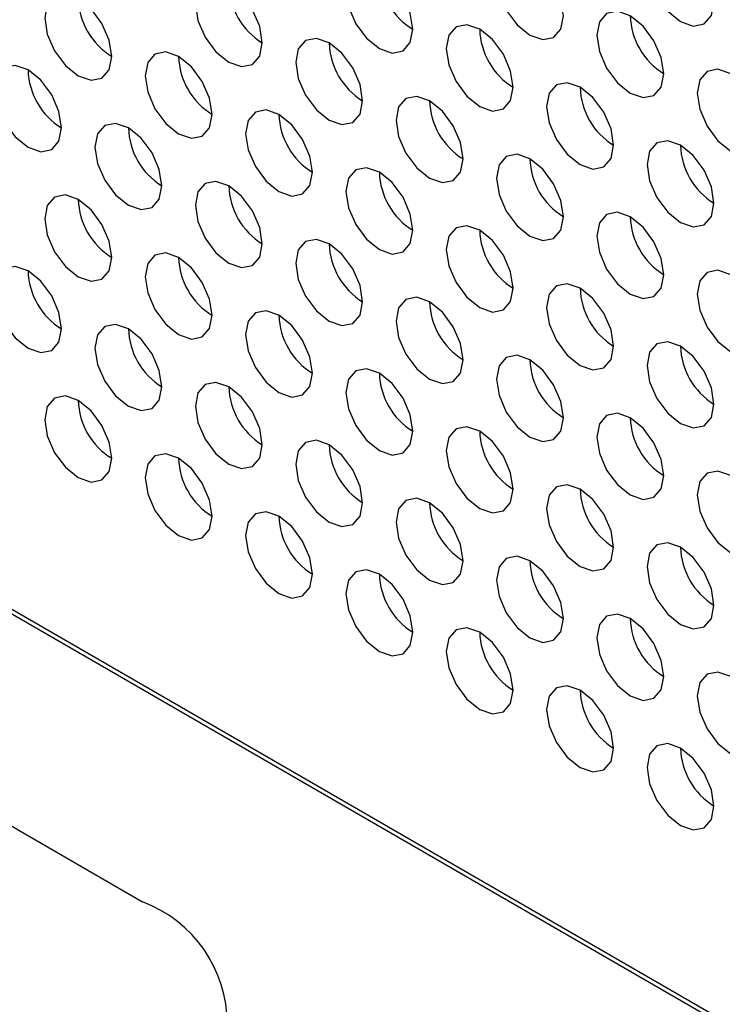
# Model space of a CAD drawing. Header units: millimetres. Extents: x 256 to 1374, y 313 to 1176.
# Tile 116 of 212: x 1070.83 to 1075.78, y 929.4 to 936.34. Entities that reach past the tile are written whole.
import ezdxf

# ---------------------------------------------------------------- set-up
doc = ezdxf.new("R2010")
doc.units = ezdxf.units.MM

msp = doc.modelspace()

# ---------------------------------------------------------------- linework, layer by layer
at = {"color": 7, "linetype": 'Continuous', "lineweight": 30}
for p, q in [((1049.6204, 942.8644), (1071.6939, 930.1217)), ((1054.7836, 941.3798), (1097.0967, 916.9529)), ((1054.8588, 941.3688), (1097.0967, 916.9854))]:
    msp.add_line(p, q, dxfattribs=at)
at = {"color": 7, "linetype": 'Continuous', "lineweight": 30, "flags": 128}
for points in [[(1075.7185, 936.4579), (1075.7005, 936.5724), (1075.6494, 936.6902), (1075.573, 936.7934), (1075.4828, 936.8662), (1075.3926, 936.8975), (1075.3161, 936.8827), (1075.265, 936.8239), (1075.2471, 936.7301), (1075.265, 936.6155), (1075.3161, 936.4977), (1075.3926, 936.3946), (1075.4828, 936.3218), (1075.573, 936.2905), (1075.6494, 936.3053), (1075.7005, 936.3641), (1075.7185, 936.4579)], [(1074.6578, 936.3626), (1074.6399, 936.4771), (1074.5888, 936.5949), (1074.5123, 936.698), (1074.4221, 936.7708), (1074.3319, 936.8022), (1074.2554, 936.7873), (1074.2044, 936.7285), (1074.1864, 936.6347), (1074.2044, 936.5202), (1074.2554, 936.4024), (1074.3319, 936.2992), (1074.4221, 936.2264), (1074.5123, 936.1951), (1074.5888, 936.2099), (1074.6399, 936.2688), (1074.6578, 936.3626)], [(1073.5972, 936.2672), (1073.5792, 936.3817), (1073.5281, 936.4995), (1073.4517, 936.6027), (1073.3615, 936.6754), (1073.2713, 936.7068), (1073.1948, 936.6919), (1073.1437, 936.6331), (1073.1258, 936.5393), (1073.1437, 936.4248), (1073.1948, 936.307), (1073.2713, 936.2039), (1073.3615, 936.1311), (1073.4517, 936.0997), (1073.5281, 936.1146), (1073.5792, 936.1734), (1073.5972, 936.2672)], [(1072.5365, 936.1718), (1072.5186, 936.2863), (1072.4675, 936.4041), (1072.391, 936.5073), (1072.3008, 936.5801), (1072.2106, 936.6114), (1072.1341, 936.5966), (1072.083, 936.5378), (1072.0651, 936.444), (1072.083, 936.3295), (1072.1341, 936.2117), (1072.2106, 936.1085), (1072.3008, 936.0357), (1072.391, 936.0044), (1072.4675, 936.0192), (1072.5186, 936.078), (1072.5365, 936.1718)], [(1071.4758, 936.0765), (1071.4579, 936.191), (1071.4068, 936.3088), (1071.3303, 936.4119), (1071.2401, 936.4847), (1071.1499, 936.5161), (1071.0735, 936.5012), (1071.0224, 936.4424), (1071.0044, 936.3486), (1071.0224, 936.2341), (1071.0735, 936.1163), (1071.1499, 936.0131), (1071.2401, 935.9404), (1071.3303, 935.909), (1071.4068, 935.9239), (1071.4579, 935.9827), (1071.4758, 936.0765)], [(1075.3649, 935.9544), (1075.347, 936.0689), (1075.2959, 936.1867), (1075.2194, 936.2898), (1075.1292, 936.3626), (1075.039, 936.394), (1074.9626, 936.3791), (1074.9115, 936.3203), (1074.8935, 936.2265), (1074.9115, 936.112), (1074.9626, 935.9942), (1075.039, 935.891), (1075.1292, 935.8182), (1075.2194, 935.7869), (1075.2959, 935.8017), (1075.347, 935.8606), (1075.3649, 935.9544)], [(1074.3043, 935.859), (1074.2863, 935.9735), (1074.2352, 936.0913), (1074.1588, 936.1945), (1074.0686, 936.2672), (1073.9784, 936.2986), (1073.9019, 936.2837), (1073.8508, 936.2249), (1073.8329, 936.1311), (1073.8508, 936.0166), (1073.9019, 935.8988), (1073.9784, 935.7957), (1074.0686, 935.7229), (1074.1588, 935.6915), (1074.2352, 935.7064), (1074.2863, 935.7652), (1074.3043, 935.859)], [(1073.2436, 935.7636), (1073.2257, 935.8781), (1073.1746, 935.9959), (1073.0981, 936.0991), (1073.0079, 936.1719), (1072.9177, 936.2032), (1072.8412, 936.1884), (1072.7901, 936.1296), (1072.7722, 936.0358), (1072.7901, 935.9212), (1072.8412, 935.8034), (1072.9177, 935.7003), (1073.0079, 935.6275), (1073.0981, 935.5962), (1073.1746, 935.611), (1073.2257, 935.6698), (1073.2436, 935.7636)], [(1072.1829, 935.6683), (1072.165, 935.7828), (1072.1139, 935.9006), (1072.0374, 936.0037), (1071.9472, 936.0765), (1071.857, 936.1079), (1071.7806, 936.093), (1071.7295, 936.0342), (1071.7115, 935.9404), (1071.7295, 935.8259), (1071.7806, 935.7081), (1071.857, 935.6049), (1071.9472, 935.5321), (1072.0374, 935.5008), (1072.1139, 935.5157), (1072.165, 935.5745), (1072.1829, 935.6683)], [(1071.1223, 935.5729), (1071.1043, 935.6874), (1071.0532, 935.8052), (1070.9768, 935.9084), (1070.8866, 935.9811), (1070.7964, 936.0125), (1070.7199, 935.9976), (1070.6688, 935.9388), (1070.6509, 935.845), (1070.6688, 935.7305), (1070.7199, 935.6127), (1070.7964, 935.5096), (1070.8866, 935.4368), (1070.9768, 935.4054), (1071.0532, 935.4203), (1071.1043, 935.4791), (1071.1223, 935.5729)], [(1076.072, 935.5461), (1076.0541, 935.6607), (1076.003, 935.7785), (1075.9265, 935.8816), (1075.8363, 935.9544), (1075.7461, 935.9858), (1075.6697, 935.9709), (1075.6186, 935.9121), (1075.6006, 935.8183), (1075.6186, 935.7038), (1075.6697, 935.586), (1075.7461, 935.4828), (1075.8363, 935.41), (1075.9265, 935.3787), (1076.003, 935.3935), (1076.0541, 935.4523), (1076.072, 935.5461)], [(1075.0114, 935.4508), (1074.9934, 935.5653), (1074.9423, 935.6831), (1074.8659, 935.7862), (1074.7757, 935.859), (1074.6855, 935.8904), (1074.609, 935.8755), (1074.5579, 935.8167), (1074.54, 935.7229), (1074.5579, 935.6084), (1074.609, 935.4906), (1074.6855, 935.3875), (1074.7757, 935.3147), (1074.8659, 935.2833), (1074.9423, 935.2982), (1074.9934, 935.357), (1075.0114, 935.4508)], [(1073.9507, 935.3554), (1073.9328, 935.4699), (1073.8817, 935.5877), (1073.8052, 935.6909), (1073.715, 935.7637), (1073.6248, 935.795), (1073.5483, 935.7802), (1073.4972, 935.7214), (1073.4793, 935.6276), (1073.4972, 935.513), (1073.5483, 935.3952), (1073.6248, 935.2921), (1073.715, 935.2193), (1073.8052, 935.188), (1073.8817, 935.2028), (1073.9328, 935.2616), (1073.9507, 935.3554)], [(1072.89, 935.2601), (1072.8721, 935.3746), (1072.821, 935.4924), (1072.7445, 935.5955), (1072.6543, 935.6683), (1072.5641, 935.6997), (1072.4877, 935.6848), (1072.4366, 935.626), (1072.4186, 935.5322), (1072.4366, 935.4177), (1072.4877, 935.2999), (1072.5641, 935.1967), (1072.6543, 935.1239), (1072.7445, 935.0926), (1072.821, 935.1075), (1072.8721, 935.1663), (1072.89, 935.2601)], [(1071.8294, 935.1647), (1071.8114, 935.2792), (1071.7604, 935.397), (1071.6839, 935.5002), (1071.5937, 935.5729), (1071.5035, 935.6043), (1071.427, 935.5894), (1071.3759, 935.5306), (1071.358, 935.4368), (1071.3759, 935.3223), (1071.427, 935.2045), (1071.5035, 935.1014), (1071.5937, 935.0286), (1071.6839, 934.9972), (1071.7604, 935.0121), (1071.8114, 935.0709), (1071.8294, 935.1647)], [(1075.7185, 935.0426), (1075.7005, 935.1571), (1075.6494, 935.2749), (1075.573, 935.378), (1075.4828, 935.4508), (1075.3926, 935.4822), (1075.3161, 935.4673), (1075.265, 935.4085), (1075.2471, 935.3147), (1075.265, 935.2002), (1075.3161, 935.0824), (1075.3926, 934.9793), (1075.4828, 934.9065), (1075.573, 934.8751), (1075.6494, 934.89), (1075.7005, 934.9488), (1075.7185, 935.0426)], [(1074.6578, 934.9472), (1074.6399, 935.0617), (1074.5888, 935.1795), (1074.5123, 935.2827), (1074.4221, 935.3555), (1074.3319, 935.3868), (1074.2554, 935.372), (1074.2044, 935.3132), (1074.1864, 935.2194), (1074.2044, 935.1048), (1074.2554, 934.987), (1074.3319, 934.8839), (1074.4221, 934.8111), (1074.5123, 934.7798), (1074.5888, 934.7946), (1074.6399, 934.8534), (1074.6578, 934.9472)], [(1073.5972, 934.8519), (1073.5792, 934.9664), (1073.5281, 935.0842), (1073.4517, 935.1873), (1073.3615, 935.2601), (1073.2713, 935.2915), (1073.1948, 935.2766), (1073.1437, 935.2178), (1073.1258, 935.124), (1073.1437, 935.0095), (1073.1948, 934.8917), (1073.2713, 934.7885), (1073.3615, 934.7157), (1073.4517, 934.6844), (1073.5281, 934.6992), (1073.5792, 934.7581), (1073.5972, 934.8519)], [(1072.5365, 934.7565), (1072.5186, 934.871), (1072.4675, 934.9888), (1072.391, 935.092), (1072.3008, 935.1647), (1072.2106, 935.1961), (1072.1341, 935.1812), (1072.083, 935.1224), (1072.0651, 935.0286), (1072.083, 934.9141), (1072.1341, 934.7963), (1072.2106, 934.6932), (1072.3008, 934.6204), (1072.391, 934.589), (1072.4675, 934.6039), (1072.5186, 934.6627), (1072.5365, 934.7565)], [(1071.4758, 934.6611), (1071.4579, 934.7756), (1071.4068, 934.8934), (1071.3303, 934.9966), (1071.2401, 935.0694), (1071.1499, 935.1007), (1071.0735, 935.0859), (1071.0224, 935.0271), (1071.0044, 934.9333), (1071.0224, 934.8187), (1071.0735, 934.701), (1071.1499, 934.5978), (1071.2401, 934.525), (1071.3303, 934.4937), (1071.4068, 934.5085), (1071.4579, 934.5673), (1071.4758, 934.6611)], [(1075.3649, 934.539), (1075.347, 934.6535), (1075.2959, 934.7713), (1075.2194, 934.8745), (1075.1292, 934.9473), (1075.039, 934.9786), (1074.9626, 934.9638), (1074.9115, 934.905), (1074.8935, 934.8112), (1074.9115, 934.6966), (1074.9626, 934.5788), (1075.039, 934.4757), (1075.1292, 934.4029), (1075.2194, 934.3715), (1075.2959, 934.3864), (1075.347, 934.4452), (1075.3649, 934.539)], [(1074.3043, 934.4437), (1074.2863, 934.5582), (1074.2352, 934.676), (1074.1588, 934.7791), (1074.0686, 934.8519), (1073.9784, 934.8833), (1073.9019, 934.8684), (1073.8508, 934.8096), (1073.8329, 934.7158), (1073.8508, 934.6013), (1073.9019, 934.4835), (1073.9784, 934.3803), (1074.0686, 934.3075), (1074.1588, 934.2762), (1074.2352, 934.291), (1074.2863, 934.3499), (1074.3043, 934.4437)], [(1073.2436, 934.3483), (1073.2257, 934.4628), (1073.1746, 934.5806), (1073.0981, 934.6837), (1073.0079, 934.7565), (1072.9177, 934.7879), (1072.8412, 934.773), (1072.7901, 934.7142), (1072.7722, 934.6204), (1072.7901, 934.5059), (1072.8412, 934.3881), (1072.9177, 934.285), (1073.0079, 934.2122), (1073.0981, 934.1808), (1073.1746, 934.1957), (1073.2257, 934.2545), (1073.2436, 934.3483)], [(1072.1829, 934.2529), (1072.165, 934.3674), (1072.1139, 934.4852), (1072.0374, 934.5884), (1071.9472, 934.6612), (1071.857, 934.6925), (1071.7806, 934.6777), (1071.7295, 934.6189), (1071.7115, 934.5251), (1071.7295, 934.4105), (1071.7806, 934.2928), (1071.857, 934.1896), (1071.9472, 934.1168), (1072.0374, 934.0855), (1072.1139, 934.1003), (1072.165, 934.1591), (1072.1829, 934.2529)], [(1071.1223, 934.1576), (1071.1043, 934.2721), (1071.0532, 934.3899), (1070.9768, 934.493), (1070.8866, 934.5658), (1070.7964, 934.5972), (1070.7199, 934.5823), (1070.6688, 934.5235), (1070.6509, 934.4297), (1070.6688, 934.3152), (1070.7199, 934.1974), (1070.7964, 934.0942), (1070.8866, 934.0215), (1070.9768, 933.9901), (1071.0532, 934.005), (1071.1043, 934.0638), (1071.1223, 934.1576)], [(1076.072, 934.1308), (1076.0541, 934.2453), (1076.003, 934.3631), (1075.9265, 934.4663), (1075.8363, 934.5391), (1075.7461, 934.5704), (1075.6697, 934.5556), (1075.6186, 934.4967), (1075.6006, 934.4029), (1075.6186, 934.2884), (1075.6697, 934.1706), (1075.7461, 934.0675), (1075.8363, 933.9947), (1075.9265, 933.9633), (1076.003, 933.9782), (1076.0541, 934.037), (1076.072, 934.1308)], [(1075.0114, 934.0354), (1074.9934, 934.15), (1074.9423, 934.2678), (1074.8659, 934.3709), (1074.7757, 934.4437), (1074.6855, 934.475), (1074.609, 934.4602), (1074.5579, 934.4014), (1074.54, 934.3076), (1074.5579, 934.1931), (1074.609, 934.0753), (1074.6855, 933.9721), (1074.7757, 933.8993), (1074.8659, 933.868), (1074.9423, 933.8828), (1074.9934, 933.9416), (1075.0114, 934.0354)], [(1073.9507, 933.9401), (1073.9328, 934.0546), (1073.8817, 934.1724), (1073.8052, 934.2755), (1073.715, 934.3483), (1073.6248, 934.3797), (1073.5483, 934.3648), (1073.4972, 934.306), (1073.4793, 934.2122), (1073.4972, 934.0977), (1073.5483, 933.9799), (1073.6248, 933.8768), (1073.715, 933.804), (1073.8052, 933.7726), (1073.8817, 933.7875), (1073.9328, 933.8463), (1073.9507, 933.9401)], [(1072.89, 933.8447), (1072.8721, 933.9592), (1072.821, 934.077), (1072.7445, 934.1802), (1072.6543, 934.253), (1072.5641, 934.2843), (1072.4877, 934.2695), (1072.4366, 934.2107), (1072.4186, 934.1169), (1072.4366, 934.0023), (1072.4877, 933.8845), (1072.5641, 933.7814), (1072.6543, 933.7086), (1072.7445, 933.6773), (1072.821, 933.6921), (1072.8721, 933.7509), (1072.89, 933.8447)], [(1071.8294, 933.7494), (1071.8114, 933.8639), (1071.7604, 933.9817), (1071.6839, 934.0848), (1071.5937, 934.1576), (1071.5035, 934.189), (1071.427, 934.1741), (1071.3759, 934.1153), (1071.358, 934.0215), (1071.3759, 933.907), (1071.427, 933.7892), (1071.5035, 933.686), (1071.5937, 933.6132), (1071.6839, 933.5819), (1071.7604, 933.5968), (1071.8114, 933.6556), (1071.8294, 933.7494)], [(1075.7185, 933.6272), (1075.7005, 933.7418), (1075.6494, 933.8596), (1075.573, 933.9627), (1075.4828, 934.0355), (1075.3926, 934.0668), (1075.3161, 934.052), (1075.265, 933.9932), (1075.2471, 933.8994), (1075.265, 933.7849), (1075.3161, 933.6671), (1075.3926, 933.5639), (1075.4828, 933.4911), (1075.573, 933.4598), (1075.6494, 933.4746), (1075.7005, 933.5334), (1075.7185, 933.6272)], [(1074.6578, 933.5319), (1074.6399, 933.6464), (1074.5888, 933.7642), (1074.5123, 933.8673), (1074.4221, 933.9401), (1074.3319, 933.9715), (1074.2554, 933.9566), (1074.2044, 933.8978), (1074.1864, 933.804), (1074.2044, 933.6895), (1074.2554, 933.5717), (1074.3319, 933.4686), (1074.4221, 933.3958), (1074.5123, 933.3644), (1074.5888, 933.3793), (1074.6399, 933.4381), (1074.6578, 933.5319)], [(1073.5972, 933.4365), (1073.5792, 933.551), (1073.5281, 933.6688), (1073.4517, 933.772), (1073.3615, 933.8448), (1073.2713, 933.8761), (1073.1948, 933.8613), (1073.1437, 933.8025), (1073.1258, 933.7087), (1073.1437, 933.5941), (1073.1948, 933.4763), (1073.2713, 933.3732), (1073.3615, 933.3004), (1073.4517, 933.2691), (1073.5281, 933.2839), (1073.5792, 933.3427), (1073.5972, 933.4365)], [(1072.5365, 933.3412), (1072.5186, 933.4557), (1072.4675, 933.5735), (1072.391, 933.6766), (1072.3008, 933.7494), (1072.2106, 933.7808), (1072.1341, 933.7659), (1072.083, 933.7071), (1072.0651, 933.6133), (1072.083, 933.4988), (1072.1341, 933.381), (1072.2106, 933.2778), (1072.3008, 933.205), (1072.391, 933.1737), (1072.4675, 933.1885), (1072.5186, 933.2474), (1072.5365, 933.3412)], [(1071.4758, 933.2458), (1071.4579, 933.3603), (1071.4068, 933.4781), (1071.3303, 933.5813), (1071.2401, 933.654), (1071.1499, 933.6854), (1071.0735, 933.6705), (1071.0224, 933.6117), (1071.0044, 933.5179), (1071.0224, 933.4034), (1071.0735, 933.2856), (1071.1499, 933.1825), (1071.2401, 933.1097), (1071.3303, 933.0783), (1071.4068, 933.0932), (1071.4579, 933.152), (1071.4758, 933.2458)], [(1075.3649, 933.1237), (1075.347, 933.2382), (1075.2959, 933.356), (1075.2194, 933.4591), (1075.1292, 933.5319), (1075.039, 933.5633), (1074.9626, 933.5484), (1074.9115, 933.4896), (1074.8935, 933.3958), (1074.9115, 933.2813), (1074.9626, 933.1635), (1075.039, 933.0604), (1075.1292, 932.9876), (1075.2194, 932.9562), (1075.2959, 932.9711), (1075.347, 933.0299), (1075.3649, 933.1237)], [(1074.3043, 933.0283), (1074.2863, 933.1428), (1074.2352, 933.2606), (1074.1588, 933.3638), (1074.0686, 933.4366), (1073.9784, 933.4679), (1073.9019, 933.4531), (1073.8508, 933.3943), (1073.8329, 933.3005), (1073.8508, 933.1859), (1073.9019, 933.0681), (1073.9784, 932.965), (1074.0686, 932.8922), (1074.1588, 932.8608), (1074.2352, 932.8757), (1074.2863, 932.9345), (1074.3043, 933.0283)], [(1073.2436, 932.933), (1073.2257, 933.0475), (1073.1746, 933.1653), (1073.0981, 933.2684), (1073.0079, 933.3412), (1072.9177, 933.3726), (1072.8412, 933.3577), (1072.7901, 933.2989), (1072.7722, 933.2051), (1072.7901, 933.0906), (1072.8412, 932.9728), (1072.9177, 932.8696), (1073.0079, 932.7968), (1073.0981, 932.7655), (1073.1746, 932.7803), (1073.2257, 932.8391), (1073.2436, 932.933)], [(1072.1829, 932.8376), (1072.165, 932.9521), (1072.1139, 933.0699), (1072.0374, 933.173), (1071.9472, 933.2458), (1071.857, 933.2772), (1071.7806, 933.2623), (1071.7295, 933.2035), (1071.7115, 933.1097), (1071.7295, 932.9952), (1071.7806, 932.8774), (1071.857, 932.7743), (1071.9472, 932.7015), (1072.0374, 932.6701), (1072.1139, 932.685), (1072.165, 932.7438), (1072.1829, 932.8376)], [(1076.072, 932.7155), (1076.0541, 932.83), (1076.003, 932.9478), (1075.9265, 933.0509), (1075.8363, 933.1237), (1075.7461, 933.1551), (1075.6697, 933.1402), (1075.6186, 933.0814), (1075.6006, 932.9876), (1075.6186, 932.8731), (1075.6697, 932.7553), (1075.7461, 932.6521), (1075.8363, 932.5794), (1075.9265, 932.548), (1076.003, 932.5629), (1076.0541, 932.6217), (1076.072, 932.7155)], [(1075.0114, 932.6201), (1074.9934, 932.7346), (1074.9423, 932.8524), (1074.8659, 932.9556), (1074.7757, 933.0284), (1074.6855, 933.0597), (1074.609, 933.0449), (1074.5579, 932.986), (1074.54, 932.8922), (1074.5579, 932.7777), (1074.609, 932.6599), (1074.6855, 932.5568), (1074.7757, 932.484), (1074.8659, 932.4526), (1074.9423, 932.4675), (1074.9934, 932.5263), (1075.0114, 932.6201)], [(1073.9507, 932.5247), (1073.9328, 932.6393), (1073.8817, 932.7571), (1073.8052, 932.8602), (1073.715, 932.933), (1073.6248, 932.9643), (1073.5483, 932.9495), (1073.4972, 932.8907), (1073.4793, 932.7969), (1073.4972, 932.6824), (1073.5483, 932.5646), (1073.6248, 932.4614), (1073.715, 932.3886), (1073.8052, 932.3573), (1073.8817, 932.3721), (1073.9328, 932.4309), (1073.9507, 932.5247)], [(1072.89, 932.4294), (1072.8721, 932.5439), (1072.821, 932.6617), (1072.7445, 932.7648), (1072.6543, 932.8376), (1072.5641, 932.869), (1072.4877, 932.8541), (1072.4366, 932.7953), (1072.4186, 932.7015), (1072.4366, 932.587), (1072.4877, 932.4692), (1072.5641, 932.3661), (1072.6543, 932.2933), (1072.7445, 932.2619), (1072.821, 932.2768), (1072.8721, 932.3356), (1072.89, 932.4294)], [(1075.7185, 932.2119), (1075.7005, 932.3264), (1075.6494, 932.4442), (1075.573, 932.5474), (1075.4828, 932.6202), (1075.3926, 932.6515), (1075.3161, 932.6366), (1075.265, 932.5778), (1075.2471, 932.484), (1075.265, 932.3695), (1075.3161, 932.2517), (1075.3926, 932.1486), (1075.4828, 932.0758), (1075.573, 932.0444), (1075.6494, 932.0593), (1075.7005, 932.1181), (1075.7185, 932.2119)], [(1074.6578, 932.1165), (1074.6399, 932.2311), (1074.5888, 932.3489), (1074.5123, 932.452), (1074.4221, 932.5248), (1074.3319, 932.5561), (1074.2554, 932.5413), (1074.2044, 932.4825), (1074.1864, 932.3887), (1074.2044, 932.2742), (1074.2554, 932.1564), (1074.3319, 932.0532), (1074.4221, 931.9804), (1074.5123, 931.9491), (1074.5888, 931.9639), (1074.6399, 932.0227), (1074.6578, 932.1165)], [(1073.5972, 932.0212), (1073.5792, 932.1357), (1073.5281, 932.2535), (1073.4517, 932.3566), (1073.3615, 932.4294), (1073.2713, 932.4608), (1073.1948, 932.4459), (1073.1437, 932.3871), (1073.1258, 932.2933), (1073.1437, 932.1788), (1073.1948, 932.061), (1073.2713, 931.9579), (1073.3615, 931.8851), (1073.4517, 931.8537), (1073.5281, 931.8686), (1073.5792, 931.9274), (1073.5972, 932.0212)], [(1075.3649, 931.7083), (1075.347, 931.8229), (1075.2959, 931.9407), (1075.2194, 932.0438), (1075.1292, 932.1166), (1075.039, 932.1479), (1074.9626, 932.1331), (1074.9115, 932.0743), (1074.8935, 931.9805), (1074.9115, 931.866), (1074.9626, 931.7482), (1075.039, 931.645), (1075.1292, 931.5722), (1075.2194, 931.5409), (1075.2959, 931.5557), (1075.347, 931.6145), (1075.3649, 931.7083)], [(1074.3043, 931.613), (1074.2863, 931.7275), (1074.2352, 931.8453), (1074.1588, 931.9484), (1074.0686, 932.0212), (1073.9784, 932.0526), (1073.9019, 932.0377), (1073.8508, 931.9789), (1073.8329, 931.8851), (1073.8508, 931.7706), (1073.9019, 931.6528), (1073.9784, 931.5497), (1074.0686, 931.4769), (1074.1588, 931.4455), (1074.2352, 931.4604), (1074.2863, 931.5192), (1074.3043, 931.613)], [(1076.072, 931.3001), (1076.0541, 931.4147), (1076.003, 931.5325), (1075.9265, 931.6356), (1075.8363, 931.7084), (1075.7461, 931.7397), (1075.6697, 931.7249), (1075.6186, 931.6661), (1075.6006, 931.5723), (1075.6186, 931.4578), (1075.6697, 931.34), (1075.7461, 931.2368), (1075.8363, 931.164), (1075.9265, 931.1327), (1076.003, 931.1475), (1076.0541, 931.2063), (1076.072, 931.3001)], [(1075.0114, 931.2048), (1074.9934, 931.3193), (1074.9423, 931.4371), (1074.8659, 931.5402), (1074.7757, 931.613), (1074.6855, 931.6444), (1074.609, 931.6295), (1074.5579, 931.5707), (1074.54, 931.4769), (1074.5579, 931.3624), (1074.609, 931.2446), (1074.6855, 931.1414), (1074.7757, 931.0687), (1074.8659, 931.0373), (1074.9423, 931.0522), (1074.9934, 931.111), (1075.0114, 931.2048)], [(1075.7185, 930.7966), (1075.7005, 930.9111), (1075.6494, 931.0289), (1075.573, 931.132), (1075.4828, 931.2048), (1075.3926, 931.2362), (1075.3161, 931.2213), (1075.265, 931.1625), (1075.2471, 931.0687), (1075.265, 930.9542), (1075.3161, 930.8364), (1075.3926, 930.7332), (1075.4828, 930.6605), (1075.573, 930.6291), (1075.6494, 930.644), (1075.7005, 930.7028), (1075.7185, 930.7966)]]:
    msp.add_lwpolyline(points, dxfattribs=at)
at = {"color": 7, "linetype": 'Continuous', "lineweight": 30}
for centre, radius, start, end in [((1073.8569, 936.6893), 0.4957, 181.60217, 238.39192), ((1072.7963, 936.5939), 0.4957, 181.60153, 238.39255), ((1071.7356, 936.4986), 0.4957, 181.60153, 238.39255), ((1075.6247, 936.3765), 0.4957, 181.60217, 238.39192), ((1074.564, 936.2811), 0.4957, 181.60212, 238.39295), ((1073.5034, 936.1857), 0.4957, 181.60148, 238.39359), ((1072.4427, 936.0904), 0.4957, 181.60148, 238.39359), ((1071.3821, 935.995), 0.4957, 181.60124, 238.39383), ((1075.2712, 935.8729), 0.4957, 181.60339, 238.39168), ((1074.2105, 935.7775), 0.4957, 181.60275, 238.39232), ((1073.1498, 935.6822), 0.4957, 181.60105, 238.39303), ((1072.0892, 935.5868), 0.4957, 181.60081, 238.39327), ((1075.9783, 935.4647), 0.4957, 181.60169, 238.3924), ((1074.9176, 935.3693), 0.4957, 181.60105, 238.39303), ((1073.8569, 935.274), 0.4957, 181.60153, 238.39255), ((1072.7963, 935.1786), 0.4957, 181.60129, 238.39279), ((1071.7356, 935.0832), 0.4957, 181.60129, 238.39279), ((1075.6247, 934.9611), 0.4957, 181.60153, 238.39255), ((1074.564, 934.8658), 0.4957, 181.60148, 238.39359), ((1073.5034, 934.7704), 0.4957, 181.60124, 238.39383), ((1072.4427, 934.675), 0.4957, 181.60124, 238.39383), ((1071.3821, 934.5797), 0.4957, 181.60124, 238.39383), ((1075.2712, 934.4576), 0.4957, 181.60275, 238.39232), ((1074.2105, 934.3622), 0.4957, 181.60251, 238.39256), ((1073.1498, 934.2668), 0.4957, 181.60081, 238.39327), ((1072.0892, 934.1715), 0.4957, 181.60081, 238.39327), ((1075.9782, 934.0493), 0.4957, 181.60105, 238.39303), ((1074.9176, 933.954), 0.4957, 181.60081, 238.39327), ((1073.8569, 933.8586), 0.4957, 181.60129, 238.39279), ((1072.7963, 933.7633), 0.4957, 181.60129, 238.39279), ((1071.7356, 933.6679), 0.4957, 181.60129, 238.39279), ((1075.6247, 933.5458), 0.4957, 181.60129, 238.39279), ((1074.564, 933.4504), 0.4957, 181.60124, 238.39383), ((1073.5034, 933.3551), 0.4957, 181.60124, 238.39383), ((1072.4427, 933.2597), 0.4957, 181.60124, 238.39383), ((1075.2712, 933.0422), 0.4957, 181.60251, 238.39256), ((1074.2105, 932.9469), 0.4957, 181.60251, 238.39256), ((1073.1498, 932.8515), 0.4957, 181.60081, 238.39327), ((1075.9782, 932.634), 0.4957, 181.60081, 238.39327), ((1074.9176, 932.5386), 0.4957, 181.60081, 238.39327), ((1073.8569, 932.4433), 0.4957, 181.60129, 238.39279), ((1075.6247, 932.1304), 0.4957, 181.60129, 238.39279), ((1074.564, 932.0351), 0.4957, 181.60124, 238.39383), ((1075.2712, 931.6269), 0.4957, 181.60251, 238.39256), ((1075.9782, 931.2187), 0.4957, 181.60081, 238.39327), ((1071.3727, 929.2626), 0.9172, 290.50396, 69.4978)]:
    msp.add_arc(centre, radius, start, end, dxfattribs=at)

doc.saveas('drawing.dxf')
